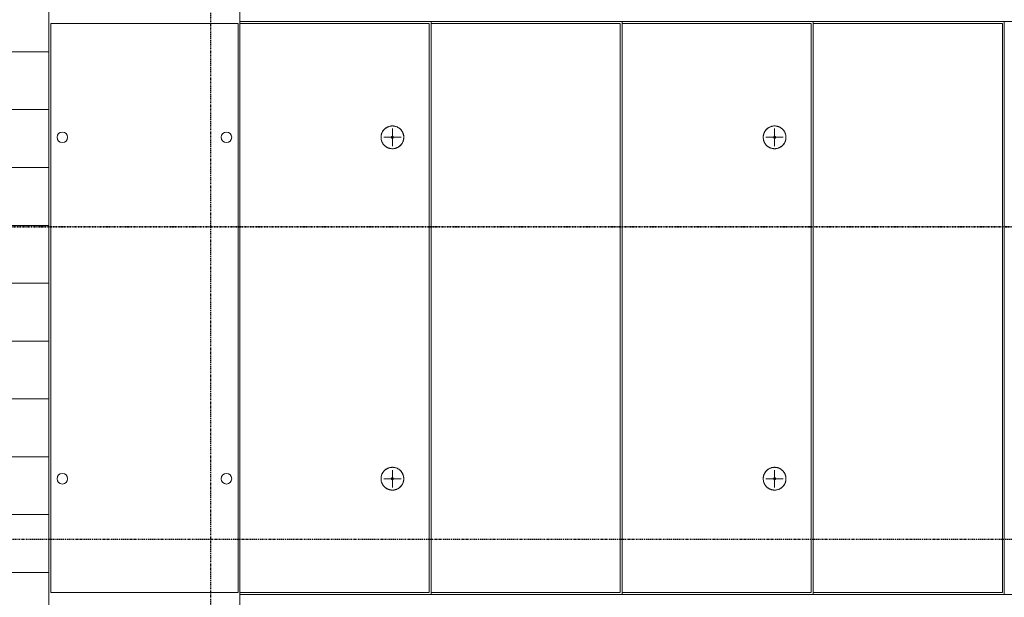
# Model space of a CAD drawing. Header units: millimetres. Extents: x -80560 to 110805, y -11020 to 52719.
# Tile 168 of 184: x 93304 to 98405, y 22300 to 25295. Entities that reach past the tile are written whole.
import ezdxf

# ---------------------------------------------------------------- set-up
doc = ezdxf.new("R2010")
doc.units = ezdxf.units.MM
doc.linetypes.add('CENTER2', pattern=[20, 8, -4, 4, -4])
doc.linetypes.add('DASHDOT2', pattern=[8, 4, -2, 0, -2])
for name, color, linetype, lineweight in [('A-DETL-MBND', 5, 'Continuous', 18), ('A-FLOR', 192, 'Continuous', 18), ('A-FLOR-PATT', 8, 'Continuous', 18), ('A-GENM', 13, 'Continuous', 18), ('G-ANNO-SYMB', 111, 'Continuous', 9), ('S-FSTN', 2, 'Continuous', 18), ('S-GRID', 1, 'Continuous', 9), ('S-STRS', 31, 'Continuous', 18)]:
    doc.layers.add(name, color=color, linetype=linetype, lineweight=lineweight)

# ---------------------------------------------------------------- blocks, each defined once
blk = doc.blocks.new('MB 23_10 Spijkerflensplaat - M 16 Kunststof 10mm verdiept-1794901-DO_01 eerste verdieping')
at = {"layer": 'S-FSTN', "lineweight": 13}
for start, end in [(0, 180), (180, 0)]:
    blk.add_arc((0, 0), 27.5, start, end, dxfattribs=at)
blk = doc.blocks.new('MB 23 Hijsvoorziening - T-slotanker 7_5 - 150 TV-2055221-DO_01 eerste verdieping')
at = {"layer": 'A-DETL-MBND', "color": 191, "lineweight": 9}
for p, q in [((-45, 0), (45, 0)), ((0, -45), (0, 45))]:
    blk.add_line(p, q, dxfattribs=at)
blk = doc.blocks.new('MB 23_10 Montagebol RB - RB-7_5_10_0-2340175-DO_01 eerste verdieping')
at = {"layer": 'A-DETL-MBND', "color": 191, "lineweight": 9}
for radius, start, end in [(59, 360, 180), (6, 0, 180), (59, 180, 360), (6, 180, 0)]:
    blk.add_arc((0, 0), radius, start, end, dxfattribs=at)
blk = doc.blocks.new('95251-Leonardo College Leiden_rvt-1-DO_01 eerste verdieping')
at = {"layer": 'A-DETL-MBND', "color": 191, "lineweight": 9}
for p, q in [((70530, 25275), (69550, 25275)), ((70530, 22325), (70530, 25275)), ((71520, 25275), (70540, 25275)), ((71520, 22325), (71520, 25275)), ((72510, 25275), (71530, 25275)), ((72510, 22325), (72510, 25275)), ((73500, 25275), (72520, 25275)), ((73500, 22325), (73500, 25275)), ((69550, 22325), (70530, 22325)), ((70540, 22325), (71520, 22325)), ((71530, 22325), (72510, 22325)), ((72520, 22325), (73500, 22325))]:
    blk.add_line(p, q, dxfattribs=at)
at = {"layer": 'A-DETL-MBND', "color": 191, "lineweight": 9, "flags": 128}
for points in [[(70340, 24744), (70337.6, 24744), (70335.3, 24743.8), (70332.9, 24743.6), (70330.6, 24743.2), (70328.3, 24742.8), (70326, 24742.3), (70323.7, 24741.7), (70321.4, 24741), (70319.2, 24740.2), (70317, 24739.3), (70314.9, 24738.4), (70312.8, 24737.3), (70310.7, 24736.2), (70308.7, 24735), (70306.7, 24733.7), (70304.8, 24732.3), (70302.9, 24730.9), (70301.1, 24729.4), (70299.4, 24727.8), (70297.7, 24726.1), (70296.1, 24724.4), (70294.5, 24722.6), (70293.1, 24720.7), (70291.7, 24718.8), (70290.4, 24716.9), (70289.1, 24714.9), (70288, 24712.8), (70286.9, 24710.7), (70285.9, 24708.6), (70285, 24706.4), (70284.2, 24704.2), (70283.5, 24701.9), (70282.8, 24699.6), (70282.3, 24697.3), (70281.9, 24695), (70281.5, 24692.7), (70281.2, 24690.3), (70281.1, 24688), (70281, 24685.6), (70281, 24683.3), (70281.1, 24680.9), (70281.4, 24678.6), (70281.7, 24676.2), (70282.1, 24673.9), (70282.5, 24671.6), (70283.1, 24669.3), (70283.8, 24667), (70284.6, 24664.8), (70285.4, 24662.6), (70286.4, 24660.4), (70287.4, 24658.3), (70288.5, 24656.2), (70289.7, 24654.2), (70290.9, 24652.2), (70292.3, 24650.3), (70293.7, 24648.4), (70295.2, 24646.6), (70296.8, 24644.8), (70298.4, 24643.1), (70300.1, 24641.5), (70301.9, 24639.9), (70303.8, 24638.4), (70305.6, 24637), (70307.6, 24635.7), (70309.6, 24634.4), (70311.6, 24633.3), (70313.7, 24632.2), (70315.9, 24631.2), (70318, 24630.2), (70320.2, 24629.4), (70322.5, 24628.7), (70324.7, 24628), (70327, 24627.4), (70329.3, 24627), (70331.7, 24626.6), (70334, 24626.3), (70336.4, 24626.1), (70338.7, 24626), (70340, 24626)], [(70340, 24626), (70342.4, 24626), (70344.7, 24626.2), (70347.1, 24626.4), (70349.4, 24626.8), (70351.7, 24627.2), (70354, 24627.7), (70356.3, 24628.3), (70358.6, 24629), (70360.8, 24629.8), (70363, 24630.7), (70365.1, 24631.6), (70367.2, 24632.7), (70369.3, 24633.8), (70371.3, 24635), (70373.3, 24636.3), (70375.2, 24637.7), (70377.1, 24639.1), (70378.9, 24640.6), (70380.6, 24642.2), (70382.3, 24643.9), (70383.9, 24645.6), (70385.5, 24647.4), (70386.9, 24649.3), (70388.3, 24651.2), (70389.6, 24653.1), (70390.9, 24655.1), (70392, 24657.2), (70393.1, 24659.3), (70394.1, 24661.4), (70395, 24663.6), (70395.8, 24665.8), (70396.5, 24668.1), (70397.2, 24670.4), (70397.7, 24672.7), (70398.1, 24675), (70398.5, 24677.3), (70398.8, 24679.7), (70398.9, 24682), (70399, 24684.4), (70399, 24686.7), (70398.9, 24689.1), (70398.6, 24691.4), (70398.3, 24693.8), (70397.9, 24696.1), (70397.5, 24698.4), (70396.9, 24700.7), (70396.2, 24703), (70395.4, 24705.2), (70394.6, 24707.4), (70393.6, 24709.6), (70392.6, 24711.7), (70391.5, 24713.8), (70390.3, 24715.8), (70389.1, 24717.8), (70387.7, 24719.7), (70386.3, 24721.6), (70384.8, 24723.4), (70383.2, 24725.2), (70381.6, 24726.9), (70379.9, 24728.5), (70378.1, 24730.1), (70376.2, 24731.6), (70374.4, 24733), (70372.4, 24734.3), (70370.4, 24735.6), (70368.4, 24736.7), (70366.3, 24737.8), (70364.1, 24738.8), (70362, 24739.8), (70359.8, 24740.6), (70357.5, 24741.3), (70355.3, 24742), (70353, 24742.6), (70350.7, 24743), (70348.3, 24743.4), (70346, 24743.7), (70343.6, 24743.9), (70341.3, 24744), (70340, 24744)], [(72320, 24744), (72317.6, 24744), (72315.3, 24743.8), (72312.9, 24743.6), (72310.6, 24743.2), (72308.3, 24742.8), (72306, 24742.3), (72303.7, 24741.7), (72301.4, 24741), (72299.2, 24740.2), (72297, 24739.3), (72294.9, 24738.4), (72292.8, 24737.3), (72290.7, 24736.2), (72288.7, 24735), (72286.7, 24733.7), (72284.8, 24732.3), (72282.9, 24730.9), (72281.1, 24729.4), (72279.4, 24727.8), (72277.7, 24726.1), (72276.1, 24724.4), (72274.5, 24722.6), (72273.1, 24720.7), (72271.7, 24718.8), (72270.4, 24716.9), (72269.1, 24714.9), (72268, 24712.8), (72266.9, 24710.7), (72265.9, 24708.6), (72265, 24706.4), (72264.2, 24704.2), (72263.5, 24701.9), (72262.8, 24699.6), (72262.3, 24697.3), (72261.9, 24695), (72261.5, 24692.7), (72261.2, 24690.3), (72261.1, 24688), (72261, 24685.6), (72261, 24683.3), (72261.1, 24680.9), (72261.4, 24678.6), (72261.7, 24676.2), (72262.1, 24673.9), (72262.5, 24671.6), (72263.1, 24669.3), (72263.8, 24667), (72264.6, 24664.8), (72265.4, 24662.6), (72266.4, 24660.4), (72267.4, 24658.3), (72268.5, 24656.2), (72269.7, 24654.2), (72270.9, 24652.2), (72272.3, 24650.3), (72273.7, 24648.4), (72275.2, 24646.6), (72276.8, 24644.8), (72278.4, 24643.1), (72280.1, 24641.5), (72281.9, 24639.9), (72283.8, 24638.4), (72285.6, 24637), (72287.6, 24635.7), (72289.6, 24634.4), (72291.6, 24633.3), (72293.7, 24632.2), (72295.9, 24631.2), (72298, 24630.2), (72300.2, 24629.4), (72302.5, 24628.7), (72304.7, 24628), (72307, 24627.4), (72309.3, 24627), (72311.7, 24626.6), (72314, 24626.3), (72316.4, 24626.1), (72318.7, 24626), (72320, 24626)], [(72320, 24626), (72322.4, 24626), (72324.7, 24626.2), (72327.1, 24626.4), (72329.4, 24626.8), (72331.7, 24627.2), (72334, 24627.7), (72336.3, 24628.3), (72338.6, 24629), (72340.8, 24629.8), (72343, 24630.7), (72345.1, 24631.6), (72347.2, 24632.7), (72349.3, 24633.8), (72351.3, 24635), (72353.3, 24636.3), (72355.2, 24637.7), (72357.1, 24639.1), (72358.9, 24640.6), (72360.6, 24642.2), (72362.3, 24643.9), (72363.9, 24645.6), (72365.5, 24647.4), (72366.9, 24649.3), (72368.3, 24651.2), (72369.6, 24653.1), (72370.9, 24655.1), (72372, 24657.2), (72373.1, 24659.3), (72374.1, 24661.4), (72375, 24663.6), (72375.8, 24665.8), (72376.5, 24668.1), (72377.2, 24670.4), (72377.7, 24672.7), (72378.1, 24675), (72378.5, 24677.3), (72378.8, 24679.7), (72378.9, 24682), (72379, 24684.4), (72379, 24686.7), (72378.9, 24689.1), (72378.6, 24691.4), (72378.3, 24693.8), (72377.9, 24696.1), (72377.5, 24698.4), (72376.9, 24700.7), (72376.2, 24703), (72375.4, 24705.2), (72374.6, 24707.4), (72373.6, 24709.6), (72372.6, 24711.7), (72371.5, 24713.8), (72370.3, 24715.8), (72369.1, 24717.8), (72367.7, 24719.7), (72366.3, 24721.6), (72364.8, 24723.4), (72363.2, 24725.2), (72361.6, 24726.9), (72359.9, 24728.5), (72358.1, 24730.1), (72356.2, 24731.6), (72354.4, 24733), (72352.4, 24734.3), (72350.4, 24735.6), (72348.4, 24736.7), (72346.3, 24737.8), (72344.1, 24738.8), (72342, 24739.8), (72339.8, 24740.6), (72337.5, 24741.3), (72335.3, 24742), (72333, 24742.6), (72330.7, 24743), (72328.3, 24743.4), (72326, 24743.7), (72323.6, 24743.9), (72321.3, 24744), (72320, 24744)], [(70340, 22974), (70337.6, 22974), (70335.3, 22973.8), (70332.9, 22973.6), (70330.6, 22973.2), (70328.3, 22972.8), (70326, 22972.3), (70323.7, 22971.7), (70321.4, 22971), (70319.2, 22970.2), (70317, 22969.3), (70314.9, 22968.4), (70312.8, 22967.3), (70310.7, 22966.2), (70308.7, 22965), (70306.7, 22963.7), (70304.8, 22962.3), (70302.9, 22960.9), (70301.1, 22959.4), (70299.4, 22957.8), (70297.7, 22956.1), (70296.1, 22954.4), (70294.5, 22952.6), (70293.1, 22950.7), (70291.7, 22948.8), (70290.4, 22946.9), (70289.1, 22944.9), (70288, 22942.8), (70286.9, 22940.7), (70285.9, 22938.6), (70285, 22936.4), (70284.2, 22934.2), (70283.5, 22931.9), (70282.8, 22929.6), (70282.3, 22927.3), (70281.9, 22925), (70281.5, 22922.7), (70281.2, 22920.3), (70281.1, 22918), (70281, 22915.6), (70281, 22913.3), (70281.1, 22910.9), (70281.4, 22908.6), (70281.7, 22906.2), (70282.1, 22903.9), (70282.5, 22901.6), (70283.1, 22899.3), (70283.8, 22897), (70284.6, 22894.8), (70285.4, 22892.6), (70286.4, 22890.4), (70287.4, 22888.3), (70288.5, 22886.2), (70289.7, 22884.2), (70290.9, 22882.2), (70292.3, 22880.3), (70293.7, 22878.4), (70295.2, 22876.6), (70296.8, 22874.8), (70298.4, 22873.1), (70300.1, 22871.5), (70301.9, 22869.9), (70303.8, 22868.4), (70305.6, 22867), (70307.6, 22865.7), (70309.6, 22864.4), (70311.6, 22863.3), (70313.7, 22862.2), (70315.9, 22861.2), (70318, 22860.2), (70320.2, 22859.4), (70322.5, 22858.7), (70324.7, 22858), (70327, 22857.4), (70329.3, 22857), (70331.7, 22856.6), (70334, 22856.3), (70336.4, 22856.1), (70338.7, 22856), (70340, 22856)], [(70340, 22856), (70342.4, 22856), (70344.7, 22856.2), (70347.1, 22856.4), (70349.4, 22856.8), (70351.7, 22857.2), (70354, 22857.7), (70356.3, 22858.3), (70358.6, 22859), (70360.8, 22859.8), (70363, 22860.7), (70365.1, 22861.6), (70367.2, 22862.7), (70369.3, 22863.8), (70371.3, 22865), (70373.3, 22866.3), (70375.2, 22867.7), (70377.1, 22869.1), (70378.9, 22870.6), (70380.6, 22872.2), (70382.3, 22873.9), (70383.9, 22875.6), (70385.5, 22877.4), (70386.9, 22879.3), (70388.3, 22881.2), (70389.6, 22883.1), (70390.9, 22885.1), (70392, 22887.2), (70393.1, 22889.3), (70394.1, 22891.4), (70395, 22893.6), (70395.8, 22895.8), (70396.5, 22898.1), (70397.2, 22900.4), (70397.7, 22902.7), (70398.1, 22905), (70398.5, 22907.3), (70398.8, 22909.7), (70398.9, 22912), (70399, 22914.4), (70399, 22916.7), (70398.9, 22919.1), (70398.6, 22921.4), (70398.3, 22923.8), (70397.9, 22926.1), (70397.5, 22928.4), (70396.9, 22930.7), (70396.2, 22933), (70395.4, 22935.2), (70394.6, 22937.4), (70393.6, 22939.6), (70392.6, 22941.7), (70391.5, 22943.8), (70390.3, 22945.8), (70389.1, 22947.8), (70387.7, 22949.7), (70386.3, 22951.6), (70384.8, 22953.4), (70383.2, 22955.2), (70381.6, 22956.9), (70379.9, 22958.5), (70378.1, 22960.1), (70376.2, 22961.6), (70374.4, 22963), (70372.4, 22964.3), (70370.4, 22965.6), (70368.4, 22966.7), (70366.3, 22967.8), (70364.1, 22968.8), (70362, 22969.8), (70359.8, 22970.6), (70357.5, 22971.3), (70355.3, 22972), (70353, 22972.6), (70350.7, 22973), (70348.3, 22973.4), (70346, 22973.7), (70343.6, 22973.9), (70341.3, 22974), (70340, 22974)], [(72320, 22974), (72317.6, 22974), (72315.3, 22973.8), (72312.9, 22973.6), (72310.6, 22973.2), (72308.3, 22972.8), (72306, 22972.3), (72303.7, 22971.7), (72301.4, 22971), (72299.2, 22970.2), (72297, 22969.3), (72294.9, 22968.4), (72292.8, 22967.3), (72290.7, 22966.2), (72288.7, 22965), (72286.7, 22963.7), (72284.8, 22962.3), (72282.9, 22960.9), (72281.1, 22959.4), (72279.4, 22957.8), (72277.7, 22956.1), (72276.1, 22954.4), (72274.5, 22952.6), (72273.1, 22950.7), (72271.7, 22948.8), (72270.4, 22946.9), (72269.1, 22944.9), (72268, 22942.8), (72266.9, 22940.7), (72265.9, 22938.6), (72265, 22936.4), (72264.2, 22934.2), (72263.5, 22931.9), (72262.8, 22929.6), (72262.3, 22927.3), (72261.9, 22925), (72261.5, 22922.7), (72261.2, 22920.3), (72261.1, 22918), (72261, 22915.6), (72261, 22913.3), (72261.1, 22910.9), (72261.4, 22908.6), (72261.7, 22906.2), (72262.1, 22903.9), (72262.5, 22901.6), (72263.1, 22899.3), (72263.8, 22897), (72264.6, 22894.8), (72265.4, 22892.6), (72266.4, 22890.4), (72267.4, 22888.3), (72268.5, 22886.2), (72269.7, 22884.2), (72270.9, 22882.2), (72272.3, 22880.3), (72273.7, 22878.4), (72275.2, 22876.6), (72276.8, 22874.8), (72278.4, 22873.1), (72280.1, 22871.5), (72281.9, 22869.9), (72283.8, 22868.4), (72285.6, 22867), (72287.6, 22865.7), (72289.6, 22864.4), (72291.6, 22863.3), (72293.7, 22862.2), (72295.9, 22861.2), (72298, 22860.2), (72300.2, 22859.4), (72302.5, 22858.7), (72304.7, 22858), (72307, 22857.4), (72309.3, 22857), (72311.7, 22856.6), (72314, 22856.3), (72316.4, 22856.1), (72318.7, 22856), (72320, 22856)], [(72320, 22856), (72322.4, 22856), (72324.7, 22856.2), (72327.1, 22856.4), (72329.4, 22856.8), (72331.7, 22857.2), (72334, 22857.7), (72336.3, 22858.3), (72338.6, 22859), (72340.8, 22859.8), (72343, 22860.7), (72345.1, 22861.6), (72347.2, 22862.7), (72349.3, 22863.8), (72351.3, 22865), (72353.3, 22866.3), (72355.2, 22867.7), (72357.1, 22869.1), (72358.9, 22870.6), (72360.6, 22872.2), (72362.3, 22873.9), (72363.9, 22875.6), (72365.5, 22877.4), (72366.9, 22879.3), (72368.3, 22881.2), (72369.6, 22883.1), (72370.9, 22885.1), (72372, 22887.2), (72373.1, 22889.3), (72374.1, 22891.4), (72375, 22893.6), (72375.8, 22895.8), (72376.5, 22898.1), (72377.2, 22900.4), (72377.7, 22902.7), (72378.1, 22905), (72378.5, 22907.3), (72378.8, 22909.7), (72378.9, 22912), (72379, 22914.4), (72379, 22916.7), (72378.9, 22919.1), (72378.6, 22921.4), (72378.3, 22923.8), (72377.9, 22926.1), (72377.5, 22928.4), (72376.9, 22930.7), (72376.2, 22933), (72375.4, 22935.2), (72374.6, 22937.4), (72373.6, 22939.6), (72372.6, 22941.7), (72371.5, 22943.8), (72370.3, 22945.8), (72369.1, 22947.8), (72367.7, 22949.7), (72366.3, 22951.6), (72364.8, 22953.4), (72363.2, 22955.2), (72361.6, 22956.9), (72359.9, 22958.5), (72358.1, 22960.1), (72356.2, 22961.6), (72354.4, 22963), (72352.4, 22964.3), (72350.4, 22965.6), (72348.4, 22966.7), (72346.3, 22967.8), (72344.1, 22968.8), (72342, 22969.8), (72339.8, 22970.6), (72337.5, 22971.3), (72335.3, 22972), (72333, 22972.6), (72330.7, 22973), (72328.3, 22973.4), (72326, 22973.7), (72323.6, 22973.9), (72321.3, 22974), (72320, 22974)]]:
    blk.add_lwpolyline(points, dxfattribs=at)
at = {"layer": 'A-DETL-MBND', "color": 191, "lineweight": 9}
for centre, start, end in [((70340, 24685), 90, 270), ((70340, 24685), 270, 90), ((72320, 24685), 90, 270), ((72320, 24685), 270, 90), ((70340, 22915), 90, 270), ((70340, 22915), 270, 90), ((72320, 22915), 90, 270), ((72320, 22915), 270, 90)]:
    blk.add_arc(centre, 59, start, end, dxfattribs=at)
at = {"layer": 'A-GENM', "color": 130, "lineweight": 9}
for p, q in [((69540, 25275), (68570, 25275)), ((68570, 25275), (68570, 22325)), ((69540, 22325), (69540, 25275)), ((68570, 22325), (69540, 22325))]:
    blk.add_line(p, q, dxfattribs=at)
for centre, start, end in [((68630, 24685), 90, 270), ((68630, 24685), 270, 90), ((69480, 24685), 90, 270), ((69480, 24685), 270, 90), ((68630, 22915), 90, 270), ((68630, 22915), 270, 90), ((69480, 22915), 90, 270), ((69480, 22915), 270, 90)]:
    blk.add_arc(centre, 27.5, start, end, dxfattribs=at)
at = {"color": 130, "lineweight": 9, "rotation": 269.9999999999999}
for name, p in [('MB 23_10 Montagebol RB - RB-7_5_10_0-2340175-DO_01 eerste verdieping', (70340, 24685)), ('MB 23_10 Montagebol RB - RB-7_5_10_0-2340175-DO_01 eerste verdieping', (72320, 24685)), ('MB 23_10 Spijkerflensplaat - M 16 Kunststof 10mm verdiept-1794901-DO_01 eerste verdieping', (68630, 24685)), ('MB 23 Hijsvoorziening - T-slotanker 7_5 - 150 TV-2055221-DO_01 eerste verdieping', (70340, 24685)), ('MB 23 Hijsvoorziening - T-slotanker 7_5 - 150 TV-2055221-DO_01 eerste verdieping', (72320, 24685)), ('MB 23_10 Montagebol RB - RB-7_5_10_0-2340175-DO_01 eerste verdieping', (70340, 22915)), ('MB 23 Hijsvoorziening - T-slotanker 7_5 - 150 TV-2055221-DO_01 eerste verdieping', (70340, 22915)), ('MB 23_10 Montagebol RB - RB-7_5_10_0-2340175-DO_01 eerste verdieping', (72320, 22915)), ('MB 23 Hijsvoorziening - T-slotanker 7_5 - 150 TV-2055221-DO_01 eerste verdieping', (72320, 22915)), ('MB 23_10 Spijkerflensplaat - M 16 Kunststof 10mm verdiept-1794901-DO_01 eerste verdieping', (68630, 22915))]:
    blk.add_blockref(name, p, dxfattribs=at)

msp = doc.modelspace()

# ---------------------------------------------------------------- hatches: boundary and pattern name
at = {"layer": 'A-FLOR-PATT'}
h = msp.add_hatch(dxfattribs=at)
h.set_pattern_fill('FP_178', color=256, style=0, pattern_type=2)
h.set_pattern_definition([(270, (88144.82, 29028.5), (300, 2e-14), []), (0, (88144.82, 29028.5), (0, 300), [])])
h.paths.add_polyline_path([(93275.1, 9991), (94444.8, 9991), (94444.8, 10109.6), (94344.8, 10109.6), (94344.8, 10189.6), (94444.8, 10189.6), (94444.8, 13600), (93454.8, 13600), (93454.8, 31150), (94444.8, 31150), (94444.8, 34479), (94294.8, 34479), (94294.8, 34622.3), (94244.8, 34621.4), (94244.8, 34645), (94194.8, 34645), (94194.8, 34735), (94294.8, 34735), (94294.8, 35031), (103513.8, 35031), (103513.8, 35031.5), (103513.8, 41250), (103352.3, 41249.1), (103351.6, 35192.5), (94099.8, 35193.2), (94099.8, 35197.5), (103347.3, 35198.3), (103347.3, 41250), (103308.8, 41250), (103308.8, 41750), (103347.3, 41750), (103347.2, 47652.5), (84131.8, 47653.2), (84131.8, 47657.5), (103352.3, 47656.8), (103352.3, 41750), (103513.8, 41750), (103513.8, 47819), (103513.3, 47819), (84060.8, 47819), (84060.8, 40600), (83943.8, 40600), (83943.8, 40568), (83950.8, 40568), (83950.8, 40590), (83960.8, 40590), (83960.8, 39710), (83950.8, 39710), (83950.8, 39732), (83943.8, 39732), (83943.8, 39700), (84060.8, 39700), (84060.8, 38800), (83943.8, 38800), (83943.8, 38768), (83950.8, 38768), (83950.8, 38790), (83960.8, 38790), (83960.8, 36110), (83950.8, 36110), (83950.8, 36132), (83943.8, 36132), (83943.8, 36100), (84060.8, 36100), (84060.8, 35766), (85294.8, 35766), (85294.8, 35649), (85326.8, 35649), (85326.8, 35656), (85304.8, 35656), (85304.8, 35666), (87984.8, 35666), (87984.8, 35656), (87962.8, 35656), (87962.8, 35649), (87994.8, 35649), (87994.8, 35766), (89460.8, 35766), (89460.8, 32950), (89343.8, 32950), (89343.8, 32918), (89350.8, 32918), (89350.8, 32940), (89360.8, 32940), (89360.8, 31738), (89350.8, 31738), (89350.8, 31760), (89343.8, 31760), (89343.8, 31638), (89350.8, 31638), (89350.8, 31660), (89360.8, 31660), (89360.8, 27445), (89350.8, 27445), (89350.8, 27467), (89343.8, 27467), (89343.8, 27345), (89350.8, 27345), (89350.8, 27367), (89360.8, 27367), (89360.8, 23960), (89350.8, 23960), (89350.8, 23982), (89343.8, 23982), (89343.8, 23950), (89460.8, 23950), (89460.8, 21250), (89343.8, 21250), (89343.8, 21218), (89350.8, 21218), (89350.8, 21240), (89360.8, 21240), (89360.8, 18560), (89350.8, 18560), (89350.8, 18582), (89343.8, 18582), (89343.8, 18550), (89460.8, 18550), (89460.8, 15850), (89343.8, 15850), (89343.8, 15818), (89350.8, 15818), (89350.8, 15840), (89360.8, 15840), (89360.8, 13160), (89350.8, 13160), (89350.8, 13182), (89343.8, 13182), (89343.8, 13150), (89460.8, 13150), (89460.8, 12250), (89343.8, 12250), (89343.8, 12218), (89350.8, 12218), (89350.8, 12240), (89360.8, 12240), (89360.8, 10460), (89350.8, 10460), (89350.8, 10482), (89343.8, 10482), (89343.8, 10450), (89460.8, 10450), (89460.8, 9991), (91344.8, 9991), (91344.8, 10033), (91844.8, 10033), (91844.8, 9991), (92981.5, 9991)], flags=0)
h.paths.add_polyline_path([(92834.6, 10152.5), (89531.8, 10153.2), (89531.8, 10157.5), (94333.8, 10156.8), (94333.8, 10152.5), (92981.5, 10152.5)], flags=0)
h.paths.add_polyline_path([(92518.2, 15188.5), (92178.2, 15228.5), (92518.2, 15268.5)], flags=0)
h.paths.add_polyline_path([(90691.4, 15188.5), (90691.4, 15268.5), (91031.4, 15228.5)], flags=0)
h.paths.add_polyline_path([(89350.8, 27372), (89350.8, 27440), (89360.8, 27440), (89360.8, 27372), (89356.8, 27372)], flags=0)
h.paths.add_polyline_path([(89360.8, 31665), (89350.8, 31665), (89350.8, 31733), (89360.8, 31733)], flags=0)
h.paths.add_polyline_path([(83943.8, 35649), (83953.8, 35649), (83953.8, 35659), (83943.8, 35659)], flags=0)
h.paths.add_polyline_path([(93244.8, 36520), (92904.8, 36560), (93244.8, 36600)], flags=0)
h.paths.add_polyline_path([(89904.8, 39488.5), (89904.8, 39568.5), (90244.8, 39528.5)], flags=0)
h.paths.add_polyline_path([(96504.8, 39828.5), (96544.8, 40168.5), (96584.8, 39828.5)], flags=0)
h.paths.add_polyline_path([(96544.8, 43388.5), (96504.8, 43728.5), (96584.8, 43728.5)], flags=0)

# ---------------------------------------------------------------- linework, layer by layer
at = {"layer": 'A-FLOR'}
for p, q in [((94444.8, 11688), (94444.8, 32960)), ((93454.8, 31150), (93454.8, 13600))]:
    msp.add_line(p, q, dxfattribs=at)
at = {"layer": 'G-ANNO-SYMB', "linetype": 'DASHDOT2', "lineweight": 35}
msp.add_line((36144.6, 24220.1), (104099.5, 24220.1), dxfattribs=at)
at = {"layer": 'S-GRID', "linetype": 'CENTER2', "lineweight": 25}
for p, q in [((94294.8, 4383.3), (94294.8, 52119.1)), ((110204.9, 22600), (29945.3, 22600))]:
    msp.add_line(p, q, dxfattribs=at)
at = {"layer": 'S-STRS'}
for p, q in [((95434.8, 25285), (94444.8, 25285)), ((96424.8, 25285), (95434.8, 25285)), ((95434.8, 22315), (95434.8, 25285)), ((97414.8, 25285), (96424.8, 25285)), ((96424.8, 22315), (96424.8, 25285)), ((98404.8, 25285), (97414.8, 25285)), ((97414.8, 22315), (97414.8, 25285)), ((99394.8, 25285), (98404.8, 25285)), ((98404.8, 22315), (98404.8, 25285)), ((95434.8, 22315), (94444.8, 22315)), ((96424.8, 22315), (95434.8, 22315)), ((97414.8, 22315), (96424.8, 22315)), ((98404.8, 22315), (97414.8, 22315)), ((99394.8, 22315), (98404.8, 22315))]:
    msp.add_line(p, q, dxfattribs=at)

# ---------------------------------------------------------------- block references
at = {"color": 250, "lineweight": 5}
msp.add_blockref('95251-Leonardo College Leiden_rvt-1-DO_01 eerste verdieping', (24894.8, 0), dxfattribs=at)

doc.saveas('drawing.dxf')
